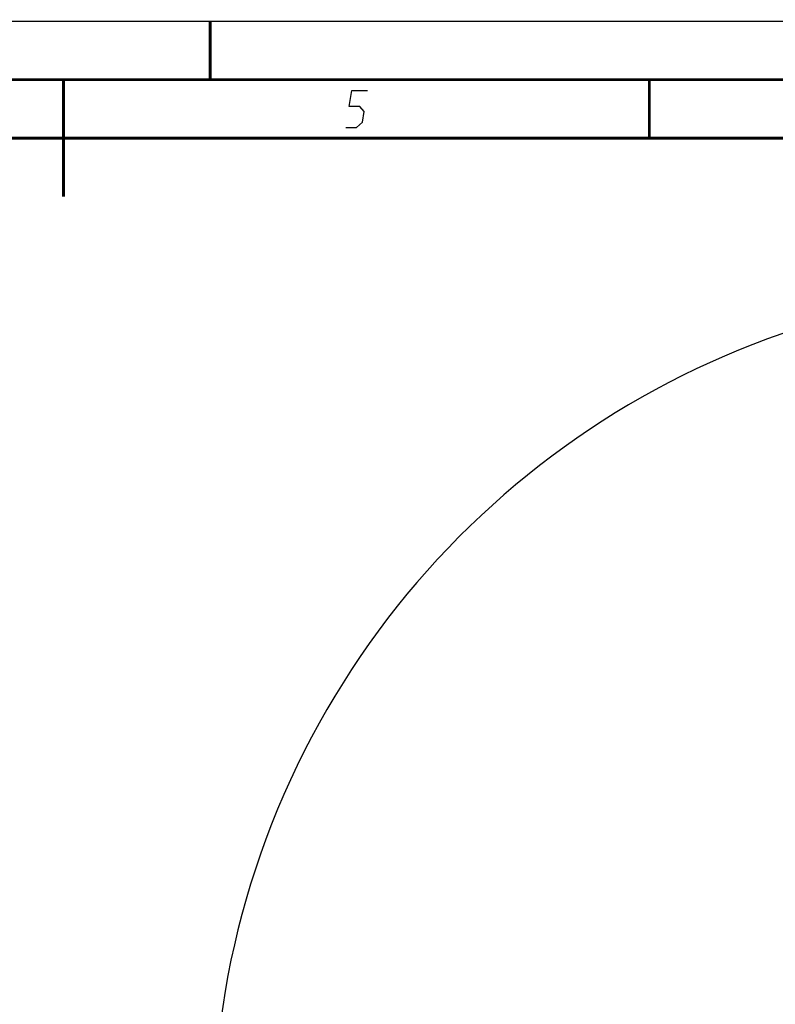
# Model space of a CAD drawing. Header units: millimetres. Extents: x 0 to 420, y 0 to 297.
# Tile 131 of 139: x 214 to 278, y 213 to 297. Entities that reach past the tile are written whole.
import ezdxf

# ---------------------------------------------------------------- set-up
doc = ezdxf.new("R2010")
doc.units = ezdxf.units.MM
doc.header["$LTSCALE"] = 23.1
doc.layers.get('0').update_dxf_attribs({"linetype": 'CONTINUOUS'})
doc.layers.add('DIM_PILOTEES', color=7, linetype='CONTINUOUS')
doc.styles.get("Standard").update_dxf_attribs({"font": 'txt', "width": 0.7})
doc.dimstyles.new('DIMSTYLE_8', dxfattribs={"dimtxt": 2.5, "dimasz": 3.5, "dimexe": 2, "dimexo": 0, "dimgap": 2.5, "dimtad": 1, "dimdsep": 46, "dimtxsty": 'STANDARD', "dimblk": '_FILLED', "dimblk1": '_FILLED', "dimblk2": '_FILLED', "dimcen": 0.09, "dimazin": 2, "dimtp": 0.5, "dimtm": 0.5, "dimtfac": 1, "dimtofl": 0, "dimtmove": 0, "dimatfit": 3, "dimldrblk": '_FILLED', "dimfxl": 1, "dimtolj": 1, "dimarcsym": 0})

# ---------------------------------------------------------------- blocks, each defined once
blk = doc.blocks.new('*D14')
at = {"layer": 'DIM_PILOTEES', "color": 2, "linetype": 'CONTINUOUS'}
for start, end in [(90, 225), (-45, 90)]:
    blk.add_arc((302.53, 202.037), 72.261, start, end, dxfattribs=at)
for points in [[(248.657, 153.129), (251.433, 150.94), (249.381, 153.819)], [(355.679, 153.819), (353.626, 150.94), (356.403, 153.129)]]:
    blk.add_solid(points, dxfattribs=at)
at = {"layer": 'DIM_PILOTEES', "color": 2, "linetype": 'CONTINUOUS', "insert": (302.761, 279.298), "char_height": 2.5, "width": 14.28571, "attachment_point": 2, "rotation": 359.8284, "line_spacing_factor": 0.9}
blk.add_mtext('{\\ftxt;\\W0.0001;\\H0.0001;\\~}{\\ftxt;\\W3.1428571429;\\H2.5; }{\\ftxt;\\W0.0001;\\H0.0001;\\~}{\\ftxt;\\W0.0001;\\H0.0001;\\~}{\\ftxt;\\W0.6666666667;\\H2.5; }{\\ftxt;\\W0.0001;\\H0.0001;\\~}', dxfattribs=at)
blk = doc.blocks.new('_FILLED')
at = {"color": 0, "linetype": 'BYBLOCK'}
blk.add_solid([(0, 0), (-1, 0.143), (-1, -0.143)], dxfattribs=at)

msp = doc.modelspace()

# ---------------------------------------------------------------- linework, layer by layer
at = {"color": 7, "linetype": 'CONTINUOUS'}
for p, q in [((0, 297), (420, 297)), ((25, 286.9999), (410, 286.9999))]:
    msp.add_line(p, q, dxfattribs=at)
at = {"color": 7, "linetype": 'CONTINUOUS', "const_width": 0.25}
for points in [[(230, 297), (230, 292)], [(415, 292), (20, 292)], [(217.5002, 292), (217.5002, 282)], [(267.5001, 292), (267.5001, 287)], [(25, 287), (410, 287)]]:
    msp.add_lwpolyline(points, dxfattribs=at)
at = {"color": 2, "linetype": 'CONTINUOUS'}
msp.add_lwpolyline([(241.5896, 287.925), (242.4896, 287.925), (243.0131, 288.375), (243.16, 289.275), (242.7835, 289.725), (241.8835, 289.725), (242.1039, 291.075), (243.4539, 291.075)], dxfattribs=at)

# ---------------------------------------------------------------- dimensions: what is measured, and where the dimension line sits
at = {"layer": 'DIM_PILOTEES', "color": 2, "linetype": 'CONTINUOUS'}
dim = msp.add_angular_dim_3p(base=(302.5299, 274.298), center=(302.5299, 202.0365), p1=(353.6265, 150.94), p2=(251.4334, 150.94), text='{\\ftxt;\\W0.0001;\\H0.0001;\\~}{\\ftxt;\\W3.1428571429;\\H2.5; }{\\ftxt;\\W0.0001;\\H0.0001;\\~}{\\ftxt;\\W0.0001;\\H0.0001;\\~}{\\ftxt;\\W0.6666666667;\\H2.5; }{\\ftxt;\\W0.0001;\\H0.0001;\\~}', dimstyle='DIMSTYLE_8', dxfattribs=at)
dim.commit()
dim.dimension.update_dxf_attribs({"geometry": '*D14', "text_midpoint": (305.7353, 274.2269), "dimtype": 165})

doc.saveas('drawing.dxf')
